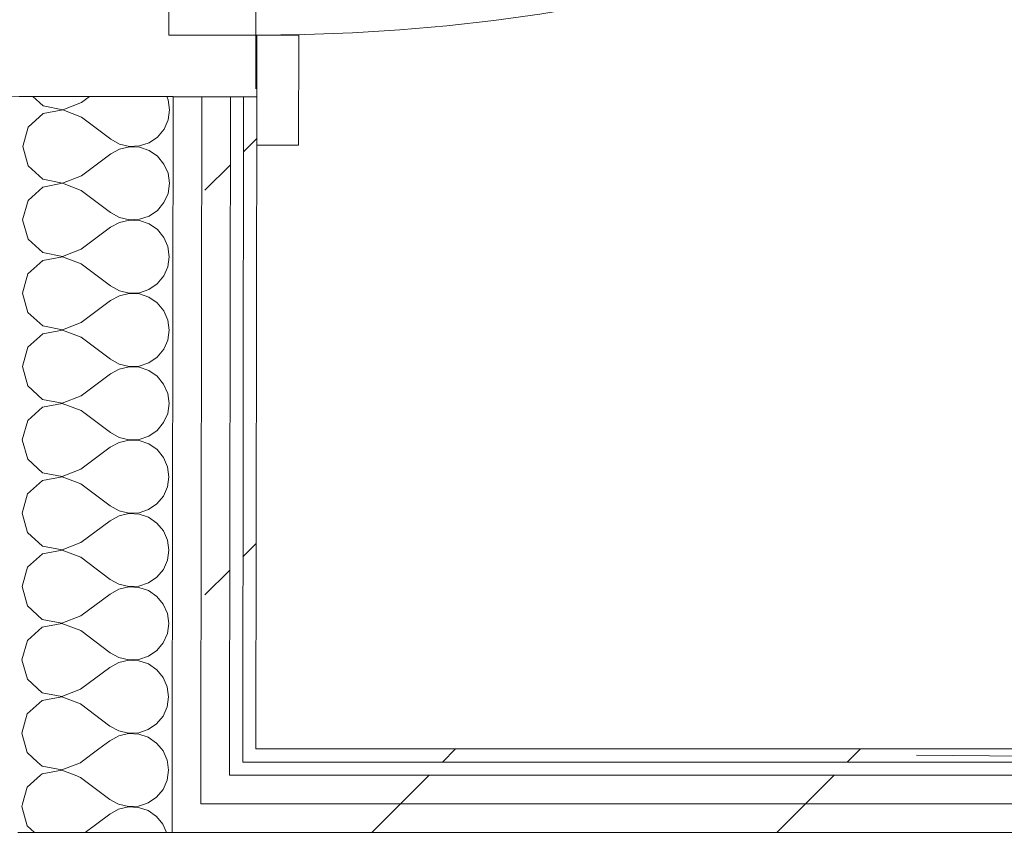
# Model space of a CAD drawing. Header units: millimetres. Extents: x -30280 to 19093, y -17460 to 4378.
# Tile 117 of 188: x -10747 to -10300, y -13713 to -13343. Entities that reach past the tile are written whole.
import ezdxf

# ---------------------------------------------------------------- set-up
doc = ezdxf.new("R2010")
doc.units = ezdxf.units.MM
doc.header["$MEASUREMENT"] = 0
doc.linetypes.add('Wipeout_Contour', pattern=[1000, 0, -1000])
for name, color, linetype in [('Nuevo_06_COT_Generals', 7, 'Continuous'), ('Nuevo_08_E_Envans secs', 7, 'Continuous'), ('Nuevo_Puertas Archicad', 7, 'Continuous')]:
    doc.layers.add(name, color=color, linetype=linetype)
for name, color, linetype, lineweight in [('Nuevo_06_COT_Generals_Pluma_Nº__1', 7, 'Continuous', 5), ('Nuevo_08_E_Envans secs_Pluma_Nº__1', 7, 'Continuous', 5), ('Nuevo_Puertas Archicad_Pluma_Nº__1', 7, 'Continuous', 5)]:
    doc.layers.add(name, color=color, linetype=linetype, lineweight=lineweight)
for name, color, linetype, lineweight, true_color in [('Nuevo_08_E_Envans secs_Pluma_Nº__102', 7, 'Continuous', 5, 0xcccccc), ('Nuevo_08_E_Envans secs_Pluma_Nº__171', 171, 'Continuous', 13, 0xaaaaff), ('Nuevo_08_E_Envans secs_Pluma_Nº__177', 7, 'Continuous', 15, 0xf7e046), ('Nuevo_Puertas Archicad_Pluma_Nº__3', 7, 'Continuous', 5, 0xa4a4a4)]:
    doc.layers.add(name, color=color, linetype=linetype, lineweight=lineweight, true_color=true_color)
doc.styles.add('Estilo_Generado_1', font='txt')
doc.dimstyles.new('Estilo_Generado__1', dxfattribs={"dimtxt": 100, "dimasz": 38, "dimexe": 0.18, "dimexo": 300, "dimgap": 0, "dimtad": 1, "dimtih": 1, "dimtoh": 1, "dimlfac": 0.001, "dimzin": 0, "dimdsep": 46, "dimtxsty": 'Estilo_Generado_1', "dimblk": 'ARROWHEAD_2', "dimblk1": 'ARROWHEAD_2', "dimblk2": 'ARROWHEAD_2', "dimcen": 0.09, "dimclrd": 7, "dimclre": 7, "dimclrt": 7, "dimadec": 0, "dimazin": 0, "dimtfac": 1, "dimtdec": 4, "dimtmove": 0, "dimatfit": 3, "dimfxl": 0, "dimtolj": 1, "dimtzin": 0, "dimarcsym": 0})
doc.dimstyles.new('Estilo_Generado__2', dxfattribs={"dimtxt": 100, "dimasz": 38, "dimexe": 0.18, "dimexo": 300, "dimgap": 0, "dimtad": 1, "dimlfac": 0.001, "dimzin": 0, "dimdsep": 46, "dimtxsty": 'Estilo_Generado_1', "dimblk": 'ARROWHEAD_2', "dimblk1": 'ARROWHEAD_2', "dimblk2": 'ARROWHEAD_2', "dimcen": 0.09, "dimclrd": 7, "dimclre": 7, "dimclrt": 7, "dimadec": 0, "dimazin": 0, "dimtfac": 1, "dimtdec": 4, "dimtmove": 0, "dimatfit": 3, "dimfxl": 0, "dimtolj": 1, "dimtzin": 0, "dimarcsym": 0})
pattern_1 = [(45, (0, 0), (-183.8478, 183.8478), [195, -65]), (45, (7e-14, 183.85), (-183.8478, 183.8478), [195, -65])]

# ---------------------------------------------------------------- blocks, each defined once
blk = doc.blocks.new('Muro_76_1', base_point=(-1686.99, -13808.56))
at = {"color": 254, "linetype": 'Wipeout_Contour', "lineweight": 0, "ltscale": 67936.984689}
blk.add_wipeout([(-10639.87, -13674.56), (-10639.88, -13680.56), (-9476.74, -13680.56), (-9476.74, -13674.56)], dxfattribs=at).dxf.layer = 'Nuevo_08_E_Envans secs'
at = {"color": 254, "linetype": 'Wipeout_Contour', "lineweight": 0, "ltscale": 68001.704095}
blk.add_wipeout([(-10651.89, -13686.56), (-10651.91, -13699.56), (-9476.74, -13699.56), (-9476.74, -13686.56)], dxfattribs=at).dxf.layer = 'Nuevo_08_E_Envans secs'
at = {"layer": 'Nuevo_08_E_Envans secs_Pluma_Nº__171', "linetype": 'Continuous', "lineweight": 13, "true_color": 0xaaaaff}
h = blk.add_hatch(dxfattribs=at)
h.set_pattern_fill('Panellat_HPL_0001', color=161, style=0, pattern_type=2)
h.set_pattern_definition(pattern_1)
h.paths.add_polyline_path([(-10639.87, -13674.56), (-10639.88, -13680.56), (-9476.74, -13680.56), (-9476.74, -13674.56)])
at = {"layer": 'Nuevo_08_E_Envans secs_Pluma_Nº__177', "linetype": 'Continuous', "lineweight": 15, "true_color": 0xf7e046}
h = blk.add_hatch(dxfattribs=at)
h.set_pattern_fill('Panellat_HPL_0001', color=53, style=0, pattern_type=2)
h.set_pattern_definition(pattern_1)
h.paths.add_polyline_path([(-10651.89, -13686.56), (-10651.91, -13699.56), (-9476.74, -13699.56), (-9476.74, -13686.56)])
at = {"color": 254, "linetype": 'Wipeout_Contour', "lineweight": 0, "ltscale": 69322.033498}
blk.add_wipeout([(-10645.88, -13680.56), (-10639.88, -13680.56), (-10639.87, -13674.56), (-10645.87, -13674.56)], dxfattribs=at).dxf.layer = 'Nuevo_08_E_Envans secs'
at = {"color": 254, "linetype": 'Wipeout_Contour', "lineweight": 0, "ltscale": 69409.100632}
blk.add_wipeout([(-10664.91, -13699.56), (-10651.91, -13699.56), (-10651.89, -13686.56), (-10664.89, -13686.56)], dxfattribs=at).dxf.layer = 'Nuevo_08_E_Envans secs'
at = {"layer": 'Nuevo_08_E_Envans secs_Pluma_Nº__171', "linetype": 'Continuous', "lineweight": 13, "true_color": 0xaaaaff}
h = blk.add_hatch(dxfattribs=at)
h.set_pattern_fill('Panellat_HPL_0001', color=161, style=0, pattern_type=2)
h.set_pattern_definition(pattern_1)
h.paths.add_polyline_path([(-10645.88, -13680.56), (-10639.88, -13680.56), (-10639.87, -13674.56), (-10645.87, -13674.56)])
at = {"layer": 'Nuevo_08_E_Envans secs_Pluma_Nº__177', "linetype": 'Continuous', "lineweight": 15, "true_color": 0xf7e046}
h = blk.add_hatch(dxfattribs=at)
h.set_pattern_fill('Panellat_HPL_0001', color=53, style=0, pattern_type=2)
h.set_pattern_definition(pattern_1)
h.paths.add_polyline_path([(-10664.91, -13699.56), (-10651.91, -13699.56), (-10651.89, -13686.56), (-10664.89, -13686.56)])
at = {"layer": 'Nuevo_08_E_Envans secs_Pluma_Nº__1', "color": 7, "linetype": 'Continuous', "lineweight": 5}
for p, q in [((-10645.88, -13680.56), (-10645.87, -13674.56)), ((-10651.89, -13686.56), (-10651.88, -13680.56)), ((-9476.74, -13680.56), (-10645.88, -13680.56)), ((-9476.74, -13686.56), (-10651.89, -13686.56))]:
    blk.add_line(p, q, dxfattribs=at)
at = {"layer": 'Nuevo_08_E_Envans secs_Pluma_Nº__1', "color": 7, "linetype": 'Continuous', "lineweight": 5, "flags": 128}
blk.add_lwpolyline([(-9476.74, -13674.56), (-10639.87, -13674.56)], dxfattribs=at)
at = {"color": 254, "linetype": 'Wipeout_Contour', "lineweight": 0, "ltscale": 68059.596398}
blk.add_wipeout([(-10664.91, -13699.56), (-10664.93, -13712.56), (-9476.74, -13712.56), (-9476.74, -13699.56)], dxfattribs=at).dxf.layer = 'Nuevo_08_E_Envans secs'
at = {"layer": 'Nuevo_08_E_Envans secs_Pluma_Nº__177', "linetype": 'Continuous', "lineweight": 15, "true_color": 0xf7e046}
h = blk.add_hatch(dxfattribs=at)
h.set_pattern_fill('Panellat_HPL_0001', color=53, style=0, pattern_type=2)
h.set_pattern_definition(pattern_1)
h.paths.add_polyline_path([(-10664.91, -13699.56), (-10664.93, -13712.56), (-9476.74, -13712.56), (-9476.74, -13699.56)])
at = {"color": 254, "linetype": 'Wipeout_Contour', "lineweight": 0, "ltscale": 69482.123119}
blk.add_wipeout([(-10677.93, -13712.56), (-10664.93, -13712.56), (-10664.91, -13699.56), (-10677.91, -13699.56)], dxfattribs=at).dxf.layer = 'Nuevo_08_E_Envans secs'
at = {"layer": 'Nuevo_08_E_Envans secs_Pluma_Nº__177', "linetype": 'Continuous', "lineweight": 15, "true_color": 0xf7e046}
h = blk.add_hatch(dxfattribs=at)
h.set_pattern_fill('Panellat_HPL_0001', color=53, style=0, pattern_type=2)
h.set_pattern_definition(pattern_1)
h.paths.add_polyline_path([(-10677.93, -13712.56), (-10664.93, -13712.56), (-10664.91, -13699.56), (-10677.91, -13699.56)])
at = {"layer": 'Nuevo_08_E_Envans secs_Pluma_Nº__1', "color": 7, "linetype": 'Continuous', "lineweight": 5}
for p, q in [((-10664.91, -13699.56), (-10664.89, -13686.56)), ((-10677.93, -13712.56), (-10677.91, -13699.56)), ((-9476.74, -13699.56), (-10664.91, -13699.56)), ((-10677.93, -13712.56), (-10747.93, -13712.56)), ((-9476.74, -13712.56), (-10677.93, -13712.56))]:
    blk.add_line(p, q, dxfattribs=at)
blk = doc.blocks.new('*X461')
at = {"layer": 'Nuevo_08_E_Envans secs_Pluma_Nº__102', "color": 254, "linetype": 'Continuous', "lineweight": 5, "true_color": 0xcccccc}
for p, q in [((-10744.19, -13674.56), (-10743.72, -13676.23)), ((-10719.18, -13680.56), (-10711.16, -13674.56)), ((-10682.03, -13675.46), (-10682.78, -13674.56)), ((-10743.72, -13676.23), (-10739, -13680.56)), ((-10680.18, -13679.67), (-10682.03, -13675.46)), ((-10680.06, -13680.56), (-10680.18, -13679.67))]:
    blk.add_line(p, q, dxfattribs=at)
blk = doc.blocks.new('*X462')
at = {"layer": 'Nuevo_08_E_Envans secs_Pluma_Nº__102', "color": 254, "linetype": 'Continuous', "lineweight": 5, "true_color": 0xcccccc}
for p, q in [((-10739, -13680.56), (-10737.01, -13682.39)), ((-10737.01, -13682.39), (-10728.06, -13684.09)), ((-10728.06, -13684.09), (-10719.55, -13680.84)), ((-10719.55, -13680.84), (-10719.18, -13680.56)), ((-10679.55, -13684.23), (-10680.06, -13680.56)), ((-10737.01, -13685.9), (-10737.73, -13686.56)), ((-10728.06, -13684.23), (-10737.01, -13685.9)), ((-10722, -13686.56), (-10728.06, -13684.23)), ((-10679.88, -13686.56), (-10679.55, -13684.23))]:
    blk.add_line(p, q, dxfattribs=at)
blk = doc.blocks.new('*X463')
at = {"layer": 'Nuevo_08_E_Envans secs_Pluma_Nº__102', "color": 254, "linetype": 'Continuous', "lineweight": 5, "true_color": 0xcccccc}
for p, q in [((-10737.73, -13686.56), (-10743.74, -13692.04)), ((-10719.56, -13687.5), (-10722, -13686.56)), ((-10719.56, -13687.5), (-10706.24, -13697.52)), ((-10680.2, -13688.78), (-10679.88, -13686.56)), ((-10743.74, -13692.04), (-10745.89, -13699.56)), ((-10685, -13696.52), (-10682.06, -13692.99)), ((-10682.06, -13692.99), (-10680.2, -13688.78)), ((-10706.24, -13697.52), (-10702.57, -13699.56)), ((-10688.79, -13699.12), (-10685, -13696.52)), ((-10690.09, -13699.56), (-10688.79, -13699.12))]:
    blk.add_line(p, q, dxfattribs=at)
blk = doc.blocks.new('*X464')
at = {"layer": 'Nuevo_08_E_Envans secs_Pluma_Nº__102', "color": 254, "linetype": 'Continuous', "lineweight": 5, "true_color": 0xcccccc}
for p, q in [((-10745.89, -13699.56), (-10746.25, -13700.8)), ((-10746.25, -13700.8), (-10743.77, -13709.56)), ((-10702.22, -13701.97), (-10706.25, -13704.19)), ((-10702.57, -13699.56), (-10702.22, -13699.75)), ((-10702.22, -13699.75), (-10697.74, -13700.8)), ((-10697.74, -13700.94), (-10702.22, -13701.97)), ((-10697.74, -13700.8), (-10693.15, -13700.59)), ((-10693.15, -13701.17), (-10697.74, -13700.94)), ((-10693.15, -13700.59), (-10690.09, -13699.56)), ((-10688.79, -13702.64), (-10693.15, -13701.17)), ((-10717.45, -13712.56), (-10706.25, -13704.19)), ((-10685.01, -13705.25), (-10688.79, -13702.64)), ((-10682.08, -13708.8), (-10685.01, -13705.25)), ((-10743.77, -13709.56), (-10740.5, -13712.56)), ((-10680.43, -13712.56), (-10682.08, -13708.8))]:
    blk.add_line(p, q, dxfattribs=at)
blk = doc.blocks.new('*X466')
at = {"layer": 'Nuevo_08_E_Envans secs_Pluma_Nº__102', "color": 254, "linetype": 'Continuous', "lineweight": 5, "true_color": 0xcccccc}
for p, q in [((-10741.26, -13378.08), (-10736.56, -13382.39)), ((-10719.11, -13380.84), (-10715.47, -13378.12)), ((-10679.74, -13379.67), (-10680.4, -13378.17)), ((-10679.11, -13384.23), (-10679.74, -13379.67)), ((-10727.61, -13384.23), (-10736.57, -13385.9)), ((-10736.56, -13382.39), (-10727.61, -13384.09)), ((-10727.61, -13384.09), (-10719.11, -13380.84)), ((-10719.12, -13387.5), (-10727.61, -13384.23)), ((-10679.75, -13388.78), (-10679.11, -13384.23)), ((-10736.57, -13385.9), (-10743.3, -13392.04)), ((-10719.12, -13387.5), (-10705.8, -13397.52)), ((-10681.61, -13392.99), (-10679.75, -13388.78)), ((-10743.3, -13392.04), (-10745.8, -13400.8)), ((-10684.55, -13396.52), (-10681.61, -13392.99)), ((-10705.8, -13397.52), (-10701.78, -13399.75)), ((-10688.35, -13399.12), (-10684.55, -13396.52)), ((-10745.8, -13400.8), (-10743.33, -13409.56)), ((-10701.78, -13401.97), (-10705.81, -13404.19)), ((-10701.78, -13399.75), (-10697.3, -13400.8)), ((-10697.3, -13400.94), (-10701.78, -13401.97)), ((-10697.3, -13400.8), (-10692.71, -13400.59)), ((-10692.71, -13401.17), (-10697.3, -13400.94)), ((-10692.71, -13400.59), (-10688.35, -13399.12)), ((-10688.35, -13402.64), (-10692.71, -13401.17)), ((-10719.16, -13414.17), (-10705.81, -13404.19)), ((-10684.57, -13405.25), (-10688.35, -13402.64)), ((-10681.64, -13408.8), (-10684.57, -13405.25)), ((-10743.33, -13409.56), (-10736.61, -13415.72)), ((-10679.79, -13413.01), (-10681.64, -13408.8)), ((-10736.61, -13415.72), (-10727.66, -13417.42)), ((-10727.66, -13417.42), (-10719.16, -13414.17)), ((-10679.16, -13417.56), (-10679.79, -13413.01)), ((-10736.62, -13419.24), (-10743.35, -13425.37)), ((-10727.66, -13417.56), (-10736.62, -13419.24)), ((-10719.17, -13420.84), (-10727.66, -13417.56)), ((-10679.8, -13422.12), (-10679.16, -13417.56)), ((-10719.17, -13420.84), (-10705.85, -13430.86)), ((-10681.66, -13426.32), (-10679.8, -13422.12)), ((-10743.35, -13425.37), (-10745.85, -13434.13)), ((-10684.6, -13429.86), (-10681.66, -13426.32)), ((-10705.85, -13430.86), (-10701.83, -13433.09)), ((-10701.83, -13433.09), (-10697.35, -13434.14)), ((-10692.75, -13433.92), (-10688.4, -13432.46)), ((-10688.4, -13432.46), (-10684.6, -13429.86)), ((-10745.85, -13434.13), (-10743.38, -13442.9)), ((-10719.2, -13447.5), (-10705.86, -13437.52)), ((-10701.83, -13435.3), (-10705.86, -13437.52)), ((-10697.35, -13434.27), (-10701.83, -13435.3)), ((-10697.35, -13434.14), (-10692.75, -13433.92)), ((-10692.76, -13434.5), (-10697.35, -13434.27)), ((-10688.4, -13435.98), (-10692.76, -13434.5)), ((-10684.61, -13438.59), (-10688.4, -13435.98)), ((-10681.69, -13442.13), (-10684.61, -13438.59)), ((-10679.84, -13446.34), (-10681.69, -13442.13)), ((-10743.38, -13442.9), (-10736.66, -13449.05)), ((-10679.21, -13450.9), (-10679.84, -13446.34)), ((-10727.71, -13450.89), (-10736.67, -13452.57)), ((-10736.66, -13449.05), (-10727.71, -13450.76)), ((-10727.71, -13450.76), (-10719.2, -13447.5)), ((-10719.21, -13454.17), (-10727.71, -13450.89)), ((-10679.85, -13455.45), (-10679.21, -13450.9)), ((-10736.67, -13452.57), (-10743.4, -13458.71)), ((-10719.21, -13454.17), (-10705.9, -13464.19)), ((-10681.71, -13459.65), (-10679.85, -13455.45)), ((-10743.4, -13458.71), (-10745.9, -13467.46)), ((-10684.65, -13463.19), (-10681.71, -13459.65)), ((-10705.9, -13464.19), (-10701.87, -13466.42)), ((-10688.44, -13465.79), (-10684.65, -13463.19)), ((-10745.9, -13467.46), (-10743.42, -13476.23)), ((-10701.88, -13468.64), (-10705.91, -13470.86)), ((-10697.4, -13467.6), (-10701.88, -13468.64)), ((-10701.87, -13466.42), (-10697.4, -13467.47)), ((-10697.4, -13467.47), (-10692.8, -13467.25)), ((-10692.8, -13467.83), (-10697.4, -13467.6)), ((-10692.8, -13467.25), (-10688.44, -13465.79)), ((-10688.45, -13469.31), (-10692.8, -13467.83)), ((-10684.66, -13471.92), (-10688.45, -13469.31)), ((-10719.25, -13480.84), (-10705.91, -13470.86)), ((-10681.73, -13475.46), (-10684.66, -13471.92)), ((-10743.42, -13476.23), (-10736.71, -13482.39)), ((-10679.89, -13479.67), (-10681.73, -13475.46)), ((-10736.71, -13482.39), (-10727.76, -13484.09)), ((-10727.76, -13484.09), (-10719.25, -13480.84)), ((-10679.26, -13484.23), (-10679.89, -13479.67)), ((-10736.71, -13485.9), (-10743.45, -13492.04)), ((-10727.76, -13484.23), (-10736.71, -13485.9)), ((-10719.26, -13487.5), (-10727.76, -13484.23)), ((-10679.9, -13488.78), (-10679.26, -13484.23)), ((-10719.26, -13487.5), (-10705.95, -13497.52)), ((-10681.76, -13492.99), (-10679.9, -13488.78)), ((-10743.45, -13492.04), (-10745.95, -13500.8)), ((-10684.7, -13496.52), (-10681.76, -13492.99)), ((-10745.95, -13500.8), (-10743.47, -13509.56)), ((-10705.95, -13497.52), (-10701.92, -13499.75)), ((-10701.92, -13499.75), (-10697.45, -13500.8)), ((-10697.45, -13500.8), (-10692.85, -13500.59)), ((-10692.85, -13500.59), (-10688.49, -13499.12)), ((-10688.49, -13499.12), (-10684.7, -13496.52)), ((-10719.3, -13514.17), (-10705.95, -13504.19)), ((-10701.93, -13501.97), (-10705.95, -13504.19)), ((-10697.45, -13500.94), (-10701.93, -13501.97)), ((-10692.85, -13501.17), (-10697.45, -13500.94)), ((-10688.5, -13502.64), (-10692.85, -13501.17)), ((-10684.71, -13505.25), (-10688.5, -13502.64)), ((-10681.78, -13508.8), (-10684.71, -13505.25)), ((-10743.47, -13509.56), (-10736.76, -13515.72)), ((-10679.94, -13513.01), (-10681.78, -13508.8)), ((-10727.81, -13517.42), (-10719.3, -13514.17)), ((-10679.31, -13517.56), (-10679.94, -13513.01)), ((-10736.76, -13515.72), (-10727.81, -13517.42)), ((-10727.81, -13517.56), (-10736.76, -13519.24)), ((-10719.31, -13520.84), (-10727.81, -13517.56)), ((-10679.95, -13522.12), (-10679.31, -13517.56)), ((-10736.76, -13519.24), (-10743.5, -13525.37)), ((-10719.31, -13520.84), (-10705.99, -13530.86)), ((-10681.81, -13526.32), (-10679.95, -13522.12)), ((-10743.5, -13525.37), (-10746, -13534.13)), ((-10684.75, -13529.86), (-10681.81, -13526.32)), ((-10705.99, -13530.86), (-10701.97, -13533.09)), ((-10688.54, -13532.46), (-10684.75, -13529.86)), ((-10746, -13534.13), (-10743.52, -13542.9)), ((-10701.98, -13535.3), (-10706, -13537.52)), ((-10697.5, -13534.27), (-10701.98, -13535.3)), ((-10701.97, -13533.09), (-10697.5, -13534.14)), ((-10697.5, -13534.14), (-10692.9, -13533.92)), ((-10692.9, -13534.5), (-10697.5, -13534.27)), ((-10692.9, -13533.92), (-10688.54, -13532.46)), ((-10688.55, -13535.98), (-10692.9, -13534.5)), ((-10684.76, -13538.59), (-10688.55, -13535.98)), ((-10719.35, -13547.5), (-10706, -13537.52)), ((-10681.83, -13542.13), (-10684.76, -13538.59)), ((-10743.52, -13542.9), (-10736.81, -13549.05)), ((-10679.98, -13546.34), (-10681.83, -13542.13)), ((-10736.81, -13549.05), (-10727.86, -13550.76)), ((-10727.86, -13550.76), (-10719.35, -13547.5)), ((-10679.36, -13550.9), (-10679.98, -13546.34)), ((-10736.81, -13552.57), (-10743.55, -13558.71)), ((-10727.86, -13550.89), (-10736.81, -13552.57)), ((-10719.36, -13554.17), (-10727.86, -13550.89)), ((-10719.36, -13554.17), (-10706.04, -13564.19)), ((-10680, -13555.45), (-10679.36, -13550.9)), ((-10743.55, -13558.71), (-10746.05, -13567.46)), ((-10681.86, -13559.65), (-10680, -13555.45)), ((-10688.59, -13565.79), (-10684.8, -13563.19)), ((-10684.8, -13563.19), (-10681.86, -13559.65)), ((-10746.05, -13567.46), (-10743.57, -13576.23)), ((-10706.04, -13564.19), (-10702.02, -13566.42)), ((-10697.55, -13567.6), (-10702.03, -13568.64)), ((-10702.02, -13566.42), (-10697.55, -13567.47)), ((-10697.55, -13567.47), (-10692.95, -13567.25)), ((-10692.95, -13567.83), (-10697.55, -13567.6)), ((-10692.95, -13567.25), (-10688.59, -13565.79)), ((-10688.6, -13569.31), (-10692.95, -13567.83)), ((-10719.4, -13580.84), (-10706.05, -13570.86)), ((-10702.03, -13568.64), (-10706.05, -13570.86)), ((-10684.81, -13571.92), (-10688.6, -13569.31)), ((-10681.88, -13575.46), (-10684.81, -13571.92)), ((-10743.57, -13576.23), (-10736.86, -13582.39)), ((-10680.03, -13579.67), (-10681.88, -13575.46)), ((-10727.91, -13584.09), (-10719.4, -13580.84)), ((-10679.41, -13584.23), (-10680.03, -13579.67)), ((-10736.86, -13582.39), (-10727.91, -13584.09)), ((-10727.91, -13584.23), (-10736.86, -13585.9)), ((-10719.41, -13587.5), (-10727.91, -13584.23)), ((-10680.05, -13588.78), (-10679.41, -13584.23)), ((-10736.86, -13585.9), (-10743.6, -13592.04)), ((-10719.41, -13587.5), (-10706.09, -13597.52)), ((-10681.91, -13592.99), (-10680.05, -13588.78)), ((-10743.6, -13592.04), (-10746.1, -13600.8)), ((-10684.85, -13596.52), (-10681.91, -13592.99)), ((-10706.09, -13597.52), (-10702.07, -13599.75)), ((-10693, -13600.59), (-10688.64, -13599.12)), ((-10688.64, -13599.12), (-10684.85, -13596.52)), ((-10746.1, -13600.8), (-10743.62, -13609.56)), ((-10702.08, -13601.97), (-10706.1, -13604.19)), ((-10697.59, -13600.94), (-10702.08, -13601.97)), ((-10702.07, -13599.75), (-10697.59, -13600.8)), ((-10697.59, -13600.8), (-10693, -13600.59)), ((-10693, -13601.17), (-10697.59, -13600.94)), ((-10688.65, -13602.64), (-10693, -13601.17)), ((-10684.86, -13605.25), (-10688.65, -13602.64)), ((-10719.45, -13614.17), (-10706.1, -13604.19)), ((-10681.93, -13608.8), (-10684.86, -13605.25)), ((-10743.62, -13609.56), (-10736.91, -13615.72)), ((-10680.08, -13613.01), (-10681.93, -13608.8)), ((-10736.91, -13615.72), (-10727.96, -13617.42)), ((-10727.96, -13617.42), (-10719.45, -13614.17)), ((-10679.46, -13617.56), (-10680.08, -13613.01)), ((-10736.91, -13619.24), (-10743.64, -13625.37)), ((-10727.96, -13617.56), (-10736.91, -13619.24)), ((-10719.46, -13620.84), (-10727.96, -13617.56)), ((-10719.46, -13620.84), (-10706.14, -13630.86)), ((-10680.1, -13622.12), (-10679.46, -13617.56)), ((-10743.64, -13625.37), (-10746.15, -13634.13)), ((-10681.96, -13626.32), (-10680.1, -13622.12)), ((-10688.69, -13632.46), (-10684.9, -13629.86)), ((-10684.9, -13629.86), (-10681.96, -13626.32)), ((-10746.15, -13634.13), (-10743.67, -13642.9)), ((-10706.14, -13630.86), (-10702.12, -13633.09)), ((-10702.12, -13633.09), (-10697.64, -13634.14)), ((-10697.64, -13634.27), (-10702.12, -13635.3)), ((-10697.64, -13634.14), (-10693.05, -13633.92)), ((-10693.05, -13634.5), (-10697.64, -13634.27)), ((-10693.05, -13633.92), (-10688.69, -13632.46)), ((-10688.7, -13635.98), (-10693.05, -13634.5)), ((-10719.5, -13647.5), (-10706.15, -13637.52)), ((-10702.12, -13635.3), (-10706.15, -13637.52)), ((-10684.91, -13638.59), (-10688.7, -13635.98)), ((-10681.98, -13642.13), (-10684.91, -13638.59)), ((-10743.67, -13642.9), (-10736.96, -13649.05)), ((-10680.13, -13646.34), (-10681.98, -13642.13)), ((-10728.01, -13650.76), (-10719.5, -13647.5)), ((-10679.51, -13650.9), (-10680.13, -13646.34)), ((-10736.96, -13652.57), (-10743.69, -13658.71)), ((-10736.96, -13649.05), (-10728.01, -13650.76)), ((-10728.01, -13650.89), (-10736.96, -13652.57)), ((-10719.51, -13654.17), (-10728.01, -13650.89)), ((-10680.15, -13655.45), (-10679.51, -13650.9)), ((-10719.51, -13654.17), (-10706.19, -13664.19)), ((-10682.01, -13659.65), (-10680.15, -13655.45)), ((-10743.69, -13658.71), (-10746.2, -13667.46)), ((-10684.95, -13663.19), (-10682.01, -13659.65)), ((-10706.19, -13664.19), (-10702.17, -13666.42)), ((-10693.1, -13667.25), (-10688.74, -13665.79)), ((-10688.74, -13665.79), (-10684.95, -13663.19)), ((-10746.2, -13667.46), (-10744.19, -13674.56)), ((-10702.17, -13668.64), (-10706.2, -13670.86)), ((-10702.17, -13666.42), (-10697.69, -13667.47)), ((-10697.69, -13667.6), (-10702.17, -13668.64)), ((-10697.69, -13667.47), (-10693.1, -13667.25)), ((-10693.1, -13667.83), (-10697.69, -13667.6)), ((-10688.75, -13669.31), (-10693.1, -13667.83)), ((-10684.96, -13671.92), (-10688.75, -13669.31)), ((-10711.16, -13674.56), (-10706.2, -13670.86)), ((-10682.78, -13674.56), (-10684.96, -13671.92))]:
    blk.add_line(p, q, dxfattribs=at)
blk = doc.blocks.new('Puerta 27_9')
at = {"layer": 'Nuevo_Puertas Archicad_Pluma_Nº__1', "color": 7, "linetype": 'Continuous', "lineweight": 5}
for p, q in [((-472, 0), (-472, 19)), ((-472, 19), (-422, 19)), ((-422, 19), (-422, 0)), ((-422, 0), (-472, 0)), ((-450, 0), (-472, 0)), ((-450, 0), (-472, 0)), ((-422, 0), (-450, 0)), ((-450, 0), (-450, -146)), ((-450, 0), (-450, -6)), ((-450, 0), (-450, -6)), ((-422, -40), (-422, 0)), ((-450, -6), (-450, -12)), ((-450, -6), (-450, -12)), ((-450, -12), (-450, -25)), ((-450, -12), (-450, -25)), ((-450, -25), (-450, -38)), ((-450, -25), (-450, -38)), ((-450, -38), (-450, -108)), ((-450, -38), (-450, -108)), ((-410, -40), (-422, -40))]:
    blk.add_line(p, q, dxfattribs=at)
at = {"layer": 'Nuevo_Puertas Archicad_Pluma_Nº__3', "color": 253, "linetype": 'Continuous', "lineweight": 5, "true_color": 0xa4a4a4}
blk.add_arc((422, 0), 844, 90, 180, dxfattribs=at)
blk = doc.blocks.new('Muro_125_1', base_point=(-10640.07, -13808.56))
at = {"layer": 'Nuevo_08_E_Envans secs', "color": 7, "lineweight": 20}
blk.add_blockref('*X464', (0, 0), dxfattribs=at)
at = {"color": 254, "linetype": 'Wipeout_Contour', "lineweight": 0, "ltscale": 68846.231567}
blk.add_wipeout([(-10645.44, -13378.22), (-10645.87, -13674.56), (-10639.87, -13674.56), (-10639.44, -13378.23)], dxfattribs=at).dxf.layer = 'Nuevo_08_E_Envans secs'
at = {"color": 254, "linetype": 'Wipeout_Contour', "lineweight": 0, "ltscale": 69360.12795}
blk.add_wipeout([(-10664.88, -13680.56), (-10651.88, -13680.56), (-10651.87, -13674.56), (-10664.87, -13674.56)], dxfattribs=at).dxf.layer = 'Nuevo_08_E_Envans secs'
at = {"layer": 'Nuevo_08_E_Envans secs_Pluma_Nº__171', "linetype": 'Continuous', "lineweight": 13, "true_color": 0xaaaaff}
h = blk.add_hatch(dxfattribs=at)
h.set_pattern_fill('Panellat_HPL_0001', color=161, style=0, pattern_type=2)
h.set_pattern_definition(pattern_1)
h.paths.add_polyline_path([(-10645.44, -13378.22), (-10645.87, -13674.56), (-10639.87, -13674.56), (-10639.44, -13378.23)])
at = {"layer": 'Nuevo_08_E_Envans secs_Pluma_Nº__177', "linetype": 'Continuous', "lineweight": 15, "true_color": 0xf7e046}
h = blk.add_hatch(dxfattribs=at)
h.set_pattern_fill('Panellat_HPL_0001', color=53, style=0, pattern_type=2)
h.set_pattern_definition(pattern_1)
h.paths.add_polyline_path([(-10664.88, -13680.56), (-10651.88, -13680.56), (-10651.87, -13674.56), (-10664.87, -13674.56)])
at = {"layer": 'Nuevo_08_E_Envans secs_Pluma_Nº__1', "color": 7, "linetype": 'Continuous', "lineweight": 5}
for p, q in [((-10645.44, -13378.22), (-10645.87, -13674.56)), ((-10639.44, -13378.23), (-10645.44, -13378.22)), ((-10639.44, -13378.23), (-10639.47, -13400.23)), ((-10645.88, -13680.56), (-10645.87, -13674.56))]:
    blk.add_line(p, q, dxfattribs=at)
at = {"layer": 'Nuevo_08_E_Envans secs_Pluma_Nº__1', "color": 7, "linetype": 'Continuous', "lineweight": 5, "flags": 128}
blk.add_lwpolyline([(-10639.87, -13674.56), (-10639.44, -13378.23)], dxfattribs=at)
at = {"color": 254, "linetype": 'Wipeout_Contour', "lineweight": 0, "ltscale": 69392.102887}
blk.add_wipeout([(-10677.88, -13680.56), (-10664.88, -13680.56), (-10664.87, -13674.56), (-10677.87, -13674.56)], dxfattribs=at).dxf.layer = 'Nuevo_08_E_Envans secs'
at = {"layer": 'Nuevo_08_E_Envans secs_Pluma_Nº__177', "linetype": 'Continuous', "lineweight": 15, "true_color": 0xf7e046}
h = blk.add_hatch(dxfattribs=at)
h.set_pattern_fill('Panellat_HPL_0001', color=53, style=0, pattern_type=2)
h.set_pattern_definition(pattern_1)
h.paths.add_polyline_path([(-10677.88, -13680.56), (-10664.88, -13680.56), (-10664.87, -13674.56), (-10677.87, -13674.56)])
at = {"layer": 'Nuevo_08_E_Envans secs', "color": 7, "lineweight": 20}
for name in ['*X466', '*X461']:
    blk.add_blockref(name, (0, 0), dxfattribs=at)
at = {"color": 254, "linetype": 'Wipeout_Contour', "lineweight": 0, "ltscale": 68916.720231}
blk.add_wipeout([(-10677.44, -13378.18), (-10677.87, -13674.56), (-10664.87, -13674.56), (-10664.44, -13378.19)], dxfattribs=at).dxf.layer = 'Nuevo_08_E_Envans secs'
at = {"color": 254, "linetype": 'Wipeout_Contour', "lineweight": 0, "ltscale": 69379.082164}
blk.add_wipeout([(-10664.89, -13686.56), (-10651.89, -13686.56), (-10651.88, -13680.56), (-10664.88, -13680.56)], dxfattribs=at).dxf.layer = 'Nuevo_08_E_Envans secs'
at = {"layer": 'Nuevo_08_E_Envans secs_Pluma_Nº__177', "linetype": 'Continuous', "lineweight": 15, "true_color": 0xf7e046}
h = blk.add_hatch(dxfattribs=at)
h.set_pattern_fill('Panellat_HPL_0001', color=53, style=0, pattern_type=2)
h.set_pattern_definition(pattern_1)
h.paths.add_polyline_path([(-10677.44, -13378.18), (-10677.87, -13674.56), (-10664.87, -13674.56), (-10664.44, -13378.19)])
h = blk.add_hatch(dxfattribs=at)
h.set_pattern_fill('Panellat_HPL_0001', color=53, style=0, pattern_type=2)
h.set_pattern_definition(pattern_1)
h.paths.add_polyline_path([(-10664.89, -13686.56), (-10651.89, -13686.56), (-10651.88, -13680.56), (-10664.88, -13680.56)])
at = {"layer": 'Nuevo_08_E_Envans secs_Pluma_Nº__1', "color": 7, "linetype": 'Continuous', "lineweight": 5}
for p, q in [((-10677.44, -13378.18), (-10747.44, -13378.07)), ((-10677.44, -13378.18), (-10677.87, -13674.56)), ((-10651.89, -13686.56), (-10651.88, -13680.56))]:
    blk.add_line(p, q, dxfattribs=at)
at = {"color": 254, "linetype": 'Wipeout_Contour', "lineweight": 0, "ltscale": 68884.553929}
blk.add_wipeout([(-10664.44, -13378.19), (-10664.87, -13674.56), (-10651.87, -13674.56), (-10651.44, -13378.21)], dxfattribs=at).dxf.layer = 'Nuevo_08_E_Envans secs'
at = {"color": 254, "linetype": 'Wipeout_Contour', "lineweight": 0, "ltscale": 69411.048395}
blk.add_wipeout([(-10677.89, -13686.56), (-10664.89, -13686.56), (-10664.88, -13680.56), (-10677.88, -13680.56)], dxfattribs=at).dxf.layer = 'Nuevo_08_E_Envans secs'
at = {"layer": 'Nuevo_08_E_Envans secs_Pluma_Nº__177', "linetype": 'Continuous', "lineweight": 15, "true_color": 0xf7e046}
h = blk.add_hatch(dxfattribs=at)
h.set_pattern_fill('Panellat_HPL_0001', color=53, style=0, pattern_type=2)
h.set_pattern_definition(pattern_1)
h.paths.add_polyline_path([(-10664.44, -13378.19), (-10664.87, -13674.56), (-10651.87, -13674.56), (-10651.44, -13378.21)])
h = blk.add_hatch(dxfattribs=at)
h.set_pattern_fill('Panellat_HPL_0001', color=53, style=0, pattern_type=2)
h.set_pattern_definition(pattern_1)
h.paths.add_polyline_path([(-10677.89, -13686.56), (-10664.89, -13686.56), (-10664.88, -13680.56), (-10677.88, -13680.56)])
at = {"layer": 'Nuevo_08_E_Envans secs_Pluma_Nº__1', "color": 7, "linetype": 'Continuous', "lineweight": 5}
for p, q in [((-10664.44, -13378.19), (-10677.44, -13378.18)), ((-10664.44, -13378.19), (-10664.87, -13674.56)), ((-10651.44, -13378.21), (-10664.44, -13378.19)), ((-10651.44, -13378.21), (-10651.87, -13674.56)), ((-10645.44, -13378.22), (-10651.44, -13378.21)), ((-10677.88, -13680.56), (-10677.87, -13674.56)), ((-10664.88, -13680.56), (-10664.87, -13674.56)), ((-10651.88, -13680.56), (-10651.87, -13674.56))]:
    blk.add_line(p, q, dxfattribs=at)
at = {"layer": 'Nuevo_08_E_Envans secs', "color": 7, "lineweight": 20}
blk.add_blockref('*X462', (0, 0), dxfattribs=at)
at = {"layer": 'Nuevo_Puertas Archicad', "color": 253, "linetype": 'Continuous', "lineweight": 5, "true_color": 0xa4a4a6, "xscale": -1, "zscale": 1000, "rotation": 269.9153114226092}
blk.add_blockref('Puerta 27_9', (-10638.77, -12928.23), dxfattribs=at)
at = {"color": 254, "linetype": 'Wipeout_Contour', "lineweight": 0, "ltscale": 69441.053089}
blk.add_wipeout([(-10677.91, -13699.56), (-10664.91, -13699.56), (-10664.89, -13686.56), (-10677.89, -13686.56)], dxfattribs=at).dxf.layer = 'Nuevo_08_E_Envans secs'
at = {"layer": 'Nuevo_08_E_Envans secs_Pluma_Nº__177', "linetype": 'Continuous', "lineweight": 15, "true_color": 0xf7e046}
h = blk.add_hatch(dxfattribs=at)
h.set_pattern_fill('Panellat_HPL_0001', color=53, style=0, pattern_type=2)
h.set_pattern_definition(pattern_1)
h.paths.add_polyline_path([(-10677.91, -13699.56), (-10664.91, -13699.56), (-10664.89, -13686.56), (-10677.89, -13686.56)])
at = {"layer": 'Nuevo_08_E_Envans secs_Pluma_Nº__1', "color": 7, "linetype": 'Continuous', "lineweight": 5}
for p, q in [((-10677.89, -13686.56), (-10677.88, -13680.56)), ((-10664.89, -13686.56), (-10664.88, -13680.56)), ((-10677.91, -13699.56), (-10677.89, -13686.56)), ((-10664.91, -13699.56), (-10664.89, -13686.56)), ((-10677.93, -13712.56), (-10677.91, -13699.56))]:
    blk.add_line(p, q, dxfattribs=at)
at = {"layer": 'Nuevo_08_E_Envans secs', "color": 7, "lineweight": 20}
blk.add_blockref('*X463', (0, 0), dxfattribs=at)
blk = doc.blocks.new('*D672')
at = {"layer": 'Nuevo_06_COT_Generals_Pluma_Nº__1', "color": 7, "linetype": 'Continuous', "lineweight": 5}
for p, q in [((-1552.89, -12989), (-1552.89, -12803.98)), ((-10639.87, -13374.56), (-10639.87, -12914)), ((-10625.44, -12926.5), (-10654.31, -12976.5)), ((-1567.33, -12976.5), (-1538.46, -12926.5)), ((-10664.32, -12951.5), (-10639.87, -12951.5)), ((-10639.87, -12951.5), (-1552.89, -12951.5)), ((-1552.89, -12951.5), (-1528.44, -12951.5))]:
    blk.add_line(p, q, dxfattribs=at)
at = {"layer": 'Nuevo_06_COT_Generals_Pluma_Nº__1', "color": 7, "lineweight": 5, "insert": (-6233.77, -12931.5), "char_height": 100, "attachment_point": 7, "style": 'Estilo_Generado_1'}
blk.add_mtext('\\A1;{\\pql;\\fGotham Book|b0|i0|c0|p0;\\W1.000000;9,09}', dxfattribs=at)
blk = doc.blocks.new('ARROWHEAD_2')
at = {"color": 0, "linetype": 'Continuous', "lineweight": 0}
for p, q in [((-0.378, -0.655), (0.378, 0.655)), ((0, 0), (-1, 0))]:
    blk.add_line(p, q, dxfattribs=at)
blk = doc.blocks.new('*D771')
at = {"layer": 'Nuevo_06_COT_Generals_Pluma_Nº__1', "color": 7, "linetype": 'Continuous', "lineweight": 5}
for p, q in [((-9914.62, -13681.46), (-9902.54, -12410.97)), ((-9939.49, -13666.79), (-9889.76, -13696.13)), ((-9877.13, -13681.81), (-10339.89, -13677.41)), ((-9915.9, -13815.45), (-9914.62, -13681.46)), ((-9940.76, -13800.78), (-9891.04, -13830.12)), ((-9878.4, -13815.8), (-10340.09, -13811.41)), ((-9930.11, -15309.79), (-9915.9, -13815.45))]:
    blk.add_line(p, q, dxfattribs=at)
blk = doc.blocks.new('*D772')
at = {"layer": 'Nuevo_06_COT_Generals_Pluma_Nº__1', "color": 7, "linetype": 'Continuous', "lineweight": 5}
for p, q in [((-9902.54, -12410.97), (-9902.31, -12386.52)), ((-9877.68, -12425.64), (-9927.41, -12396.3)), ((-9865.05, -12411.33), (-10338.01, -12406.83)), ((-9914.62, -13681.46), (-9902.54, -12410.97)), ((-9939.49, -13666.79), (-9889.76, -13696.13))]:
    blk.add_line(p, q, dxfattribs=at)
at = {"layer": 'Nuevo_06_COT_Generals_Pluma_Nº__1', "color": 7, "lineweight": 5, "insert": (-9929.89, -13183.4), "char_height": 100, "attachment_point": 7, "rotation": 89.4552, "style": 'Estilo_Generado_1'}
blk.add_mtext('\\A1;{\\pql;\\fGotham Book|b0|i0|c0|p0;\\W1.000000;1,27}', dxfattribs=at)

msp = doc.modelspace()

# ---------------------------------------------------------------- block references
at = {"layer": 'Nuevo_08_E_Envans secs', "color": 7, "lineweight": 20}
msp.add_blockref('Muro_76_1', (-1686.993, -13808.561), dxfattribs=at)

# ---------------------------------------------------------------- next in the draw order: block references
msp.add_blockref('Muro_125_1', (-10640.071, -13808.561), dxfattribs=at)

# ---------------------------------------------------------------- next in the draw order: dimensions: what is measured, and where the dimension line sits
at = {"layer": 'Nuevo_06_COT_Generals', "color": 7, "linetype": 'Continuous', "lineweight": 5}
for base, p1, p2, picture, middle in [((-9902.544, -12410.969), (-10639.873, -13674.561), (-10637.995, -12403.976), '*D772', (-9978.656, -13053.474)), ((-9914.624, -13681.457), (-10640.071, -13808.561), (-10639.873, -13674.561), '*D771', (-9987.414, -13974.537))]:
    dim = msp.add_linear_dim(base=base, p1=p1, p2=p2, angle=89.45523, dimstyle='Estilo_Generado__2', dxfattribs=at)
    dim.commit()
    dim.dimension.update_dxf_attribs({"geometry": picture, "text_midpoint": middle, "dimtype": 160, "text_rotation": 89.45523})
dim = msp.add_linear_dim(base=(-1552.894, -12951.503), p1=(-10639.873, -13674.561), p2=(-1552.894, -12503.976), dimstyle='Estilo_Generado__1', dxfattribs=at)
dim.commit()
dim.dimension.update_dxf_attribs({"geometry": '*D672', "text_midpoint": (-6104.311, -12881.503), "dimtype": 160})

doc.saveas('drawing.dxf')
